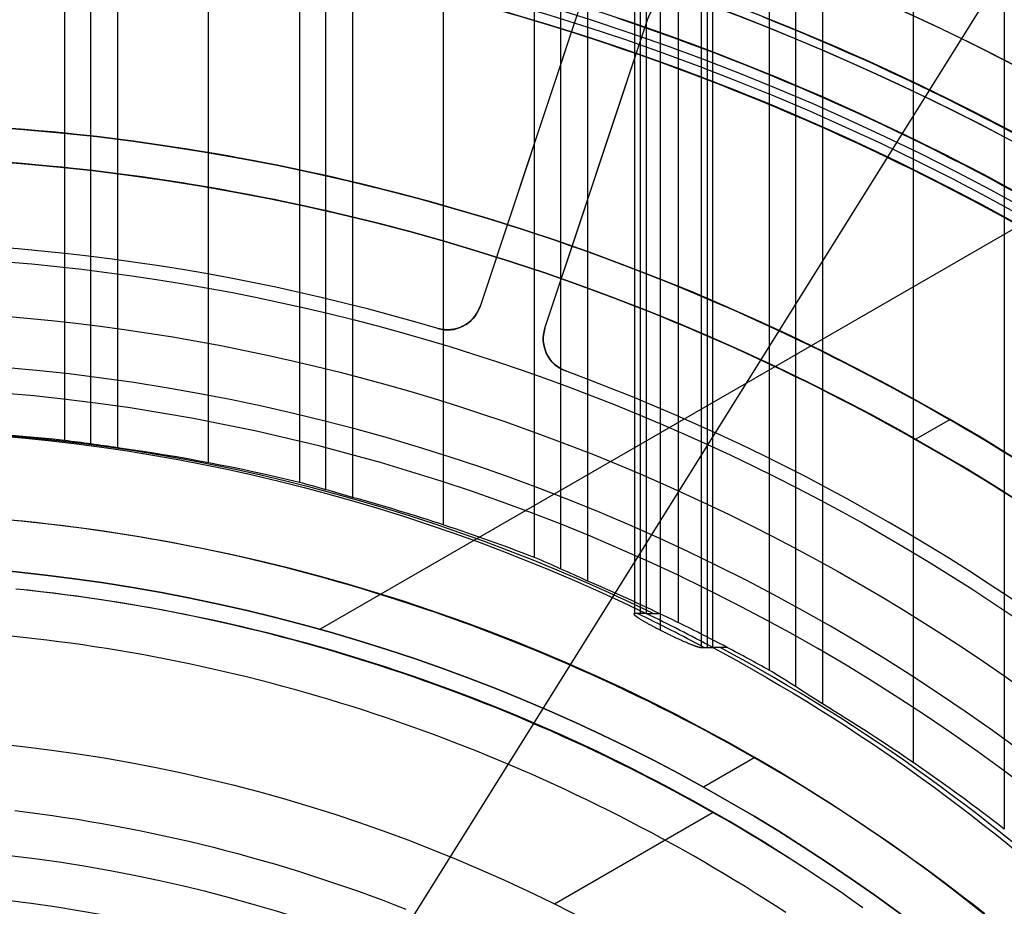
# Model space of a CAD drawing. Extents: x 19329 to 20306, y -2029 to -1182.
# Tile 44 of 66: x 19823 to 19852, y -1670 to -1644. Entities that reach past the tile are written whole.
import ezdxf

# ---------------------------------------------------------------- set-up
doc = ezdxf.new("R2010")
doc.units = 0
doc.layers.get('0').update_dxf_attribs({"linetype": 'CONTINUOUS'})
doc.layers.add('COLOR', color=7, linetype='CONTINUOUS')
doc.layers.add('LUZ', color=7, linetype='CONTINUOUS')

msp = doc.modelspace()

# ---------------------------------------------------------------- linework, layer by layer
for p, q in [((19824.384, -1181.786, 65.815), (19824.384, -1656.102, 65.815)), ((19825.161, -1656.201, 66.238), (19825.161, -1181.786, 66.238)), ((19825.937, -1181.786, 66.661), (19825.937, -1656.313, 66.661)), ((19828.597, -1656.752, 67.031), (19828.597, -1181.786, 67.031)), ((19831.256, -1181.786, 67.401), (19831.256, -1657.326, 67.401)), ((19832.033, -1657.538, 67.824), (19832.033, -1181.786, 67.824)), ((19832.81, -1181.786, 68.247), (19832.81, -1657.764, 68.247)), ((19835.469, -1658.569, 68.618), (19835.469, -1181.786, 68.618)), ((19838.128, -1181.786, 68.988), (19838.128, -1659.522, 68.988)), ((19838.905, -1659.859, 69.411), (19838.905, -1181.786, 69.411)), ((19839.682, -1181.786, 69.834), (19839.682, -1660.211, 69.834)), ((19841.061, -1181.786, 73.257), (19841.061, -1661.159, 73.257)), ((19841.229, -1661.159, 72.526), (19841.229, -1181.786, 72.526)), ((19841.398, -1181.786, 71.795), (19841.398, -1661.159, 71.795)), ((19841.81, -1181.786, 74.456), (19841.81, -1661.644, 74.456)), ((19842.341, -1661.428, 70.204), (19842.341, -1181.786, 70.204)), ((19843.009, -1181.786, 73.707), (19843.009, -1662.155, 73.707)), ((19843.178, -1181.786, 72.976), (19843.178, -1662.155, 72.976)), ((19843.347, -1662.155, 72.245), (19843.347, -1181.786, 72.245)), ((19845.001, -1662.821, 70.574), (19845.001, -1181.786, 70.574)), ((19845.777, -1663.304, 70.997), (19845.777, -1181.786, 70.997)), ((19846.554, -1181.786, 71.42), (19846.554, -1663.807, 71.42)), ((19849.213, -1665.523, 71.791), (19849.213, -1181.786, 71.791)), ((19851.873, -1181.786, 72.161), (19851.873, -1667.467, 72.161)), ((19852.305, -1649.822, 88.125), (19831.865, -1661.623, 88.125)), ((19850.285, -1655.484, 259.625), (19849.283, -1656.063, 259.625)), ((19841.398, -1661.159, 71.795), (19841.061, -1661.159, 73.257)), ((19841.398, -1661.159, 71.795), (19841.061, -1661.159, 73.257)), ((19841.398, -1661.159, 71.795), (19841.783, -1661.159, 70.126)), ((19843.009, -1662.155, 73.707), (19843.347, -1662.155, 72.245)), ((19843.772, -1662.155, 70.403), (19843.347, -1662.155, 72.245)), ((19843.772, -1662.155, 70.403), (19843.347, -1662.155, 72.245)), ((19844.576, -1665.373, 67.125), (19843.078, -1666.237, 67.125)), ((19843.354, -1666.984, 62.125), (19838.722, -1669.658, 62.125))]:
    msp.add_line(p, q)
at = {"extrusion": (-0.224951, -2.36269e-14, 0.97437)}
msp.add_lwpolyline([(1670.547, 19387.515), (1670.072, 19387.18), (1669.599, 19386.84), (1669.128, 19386.497), (1668.659, 19386.15), (1668.193, 19385.799), (1667.73, 19385.443), (1667.269, 19385.084), (1666.81, 19384.721), (1666.354, 19384.354), (1665.9, 19383.983), (1665.45, 19383.609), (1665.002, 19383.23), (1664.556, 19382.848), (1664.114, 19382.462), (1663.675, 19382.072), (1663.238, 19381.679), (1662.804, 19381.282), (1662.373, 19380.881), (1661.946, 19380.477), (1661.521, 19380.069), (1661.1, 19379.658), (1660.681, 19379.243), (1660.266, 19378.825), (1659.854, 19378.403), (1659.446, 19377.979), (1659.041, 19377.55), (1658.639, 19377.119), (1658.24, 19376.684), (1657.845, 19376.247), (1657.453, 19375.806), (1657.065, 19375.362), (1656.681, 19374.915), (1656.3, 19374.465), (1655.922, 19374.012), (1655.548, 19373.556), (1655.178, 19373.097), (1654.812, 19372.635), (1654.449, 19372.171), (1654.09, 19371.704), (1653.735, 19371.234), (1653.384, 19370.762), (1653.036, 19370.287), (1652.692, 19369.81), (1652.353, 19369.33), (1652.017, 19368.847), (1651.685, 19368.362), (1651.357, 19367.875), (1651.033, 19367.386), (1650.713, 19366.894), (1650.397, 19366.401), (1650.085, 19365.905), (1649.777, 19365.407), (1649.473, 19364.907), (1649.174, 19364.405), (1648.878, 19363.901), (1648.587, 19363.395), (1648.3, 19362.888), (1648.016, 19362.378), (1647.738, 19361.867), (1647.463, 19361.355), (1647.192, 19360.84), (1646.926, 19360.325), (1646.664, 19359.807), (1646.406, 19359.288), (1646.152, 19358.768), (1645.903, 19358.247), (1645.658, 19357.724), (1645.417, 19357.2), (1645.18, 19356.675), (1644.948, 19356.149), (1644.72, 19355.621), (1644.496, 19355.093), (1644.276, 19354.563), (1644.061, 19354.033), (1643.85, 19353.502), (1643.643, 19352.97), (1643.441, 19352.437), (1643.242, 19351.904), (1643.049, 19351.37), (1642.859, 19350.835), (1642.673, 19350.3), (1642.492, 19349.764), (1642.315, 19349.228), (1642.143, 19348.692), (1641.974, 19348.155), (1641.81, 19347.618), (1641.65, 19347.08), (1641.494, 19346.543), (1641.343, 19346.005), (1641.195, 19345.467), (1641.052, 19344.929), (1640.913, 19344.391), (1640.778, 19343.853), (1640.647, 19343.315), (1640.521, 19342.777), (1640.398, 19342.24), (1640.28, 19341.703), (1640.165, 19341.166), (1640.055, 19340.629), (1639.949, 19340.093), (1639.847, 19339.557), (1639.748, 19339.021), (1639.654, 19338.486), (1639.564, 19337.952), (1639.478, 19337.418), (1639.395, 19336.884), (1639.317, 19336.352), (1639.242, 19335.82), (1639.172, 19335.289), (1639.105, 19334.758), (1639.042, 19334.229), (1638.983, 19333.7), (1638.927, 19333.172), (1638.876, 19332.645), (1638.828, 19332.119), (1638.784, 19331.594), (1638.743, 19331.07), (1638.706, 19330.547), (1638.673, 19330.026), (1638.643, 19329.505), (1638.617, 19328.986), (1638.595, 19328.468), (1638.576, 19327.951), (1638.561, 19327.435), (1638.549, 19326.921), (1638.54, 19326.408), (1638.535, 19325.896), (1638.533, 19325.386), (1638.535, 19324.867), (1638.54, 19324.346), (1638.549, 19323.824), (1638.562, 19323.3), (1638.578, 19322.775), (1638.597, 19322.249), (1638.62, 19321.722), (1638.647, 19321.193), (1638.678, 19320.663), (1638.713, 19320.132), (1638.751, 19319.6), (1638.793, 19319.066), (1638.838, 19318.532), (1638.888, 19317.996), (1638.942, 19317.46), (1638.999, 19316.923), (1639.06, 19316.384), (1639.126, 19315.845), (1639.195, 19315.305), (1639.268, 19314.764), (1639.346, 19314.222), (1639.427, 19313.68), (1639.512, 19313.137), (1639.602, 19312.594), (1639.695, 19312.049), (1639.793, 19311.505), (1639.895, 19310.96), (1640.001, 19310.414), (1640.111, 19309.868), (1640.225, 19309.322), (1640.344, 19308.775), (1640.467, 19308.228), (1640.594, 19307.681), (1640.725, 19307.134), (1640.861, 19306.586), (1641.001, 19306.039), (1641.145, 19305.491), (1641.294, 19304.944), (1641.447, 19304.397), (1641.604, 19303.849), (1641.765, 19303.302), (1641.931, 19302.756), (1642.102, 19302.209), (1642.276, 19301.663), (1642.456, 19301.117), (1642.639, 19300.572), (1642.827, 19300.027), (1643.019, 19299.483), (1643.216, 19298.94), (1643.417, 19298.397), (1643.623, 19297.854), (1643.833, 19297.313), (1644.047, 19296.773), (1644.266, 19296.233), (1644.489, 19295.694), (1644.717, 19295.156), (1644.949, 19294.62), (1645.186, 19294.084), (1645.427, 19293.55), (1645.672, 19293.017), (1645.922, 19292.485), (1646.176, 19291.954), (1646.435, 19291.425), (1646.698, 19290.897), (1646.965, 19290.371), (1647.237, 19289.846), (1647.513, 19289.323), (1647.793, 19288.802), (1648.078, 19288.282), (1648.367, 19287.764), (1648.66, 19287.248), (1648.958, 19286.734), (1649.26, 19286.222), (1649.566, 19285.711), (1649.877, 19285.203), (1650.191, 19284.697), (1650.51, 19284.193), (1650.833, 19283.692), (1651.16, 19283.192), (1651.492, 19282.695), (1651.827, 19282.2), (1652.167, 19281.708), (1652.51, 19281.218), (1652.858, 19280.731), (1653.21, 19280.247), (1653.565, 19279.765), (1653.925, 19279.285), (1654.288, 19278.809), (1654.656, 19278.335), (1655.027, 19277.864), (1655.402, 19277.396), (1655.781, 19276.931), (1656.164, 19276.469), (1656.551, 19276.01), (1656.941, 19275.554), (1657.335, 19275.101), (1657.732, 19274.651), (1658.133, 19274.205), (1658.538, 19273.762), (1658.946, 19273.322), (1659.358, 19272.886), (1659.773, 19272.453), (1660.191, 19272.023), (1660.613, 19271.597), (1661.038, 19271.174), (1661.467, 19270.755), (1661.899, 19270.34), (1662.333, 19269.928), (1662.771, 19269.52), (1663.213, 19269.116), (1663.657, 19268.715), (1664.104, 19268.319), (1664.554, 19267.926), (1665.007, 19267.537), (1665.463, 19267.152), (1665.922, 19266.771), (1666.384, 19266.393), (1666.848, 19266.02), (1667.315, 19265.651), (1667.785, 19265.286), (1668.257, 19264.925), (1668.731, 19264.568), (1669.209, 19264.215), (1669.688, 19263.867), (1670.17, 19263.522), (1670.654, 19263.182), (1671.141, 19262.846), (1671.63, 19262.515)], dxfattribs=at)
at = {"extrusion": (-0.224951, -5.58115e-14, 0.97437)}
msp.add_lwpolyline([(1669.79, 19262.515), (1669.324, 19262.852), (1668.86, 19263.193), (1668.399, 19263.538), (1667.94, 19263.888), (1667.483, 19264.24), (1667.029, 19264.597), (1666.578, 19264.958), (1666.129, 19265.322), (1665.682, 19265.69), (1665.238, 19266.062), (1664.797, 19266.438), (1664.359, 19266.817), (1663.923, 19267.2), (1663.49, 19267.586), (1663.06, 19267.976), (1662.633, 19268.37), (1662.209, 19268.767), (1661.788, 19269.167), (1661.37, 19269.571), (1660.954, 19269.978), (1660.542, 19270.389), (1660.134, 19270.803), (1659.728, 19271.22), (1659.325, 19271.641), (1658.926, 19272.065), (1658.53, 19272.491), (1658.137, 19272.921), (1657.748, 19273.355), (1657.362, 19273.791), (1656.98, 19274.23), (1656.601, 19274.672), (1656.225, 19275.117), (1655.853, 19275.565), (1655.485, 19276.016), (1655.12, 19276.469), (1654.758, 19276.925), (1654.401, 19277.384), (1654.047, 19277.846), (1653.696, 19278.31), (1653.35, 19278.777), (1653.007, 19279.246), (1652.668, 19279.718), (1652.332, 19280.192), (1652.001, 19280.668), (1651.673, 19281.147), (1651.35, 19281.628), (1651.03, 19282.112), (1650.714, 19282.597), (1650.402, 19283.085), (1650.094, 19283.574), (1649.789, 19284.066), (1649.489, 19284.56), (1649.193, 19285.055), (1648.901, 19285.553), (1648.613, 19286.052), (1648.329, 19286.553), (1648.049, 19287.056), (1647.773, 19287.56), (1647.501, 19288.066), (1647.233, 19288.574), (1646.969, 19289.083), (1646.71, 19289.594), (1646.454, 19290.106), (1646.203, 19290.619), (1645.956, 19291.134), (1645.713, 19291.65), (1645.474, 19292.167), (1645.239, 19292.685), (1645.009, 19293.205), (1644.782, 19293.725), (1644.56, 19294.247), (1644.342, 19294.769), (1644.128, 19295.293), (1643.918, 19295.817), (1643.713, 19296.342), (1643.511, 19296.868), (1643.314, 19297.394), (1643.121, 19297.921), (1642.932, 19298.449), (1642.747, 19298.978), (1642.567, 19299.506), (1642.39, 19300.036), (1642.218, 19300.565), (1642.05, 19301.095), (1641.886, 19301.626), (1641.726, 19302.156), (1641.57, 19302.687), (1641.418, 19303.218), (1641.271, 19303.749), (1641.127, 19304.281), (1640.987, 19304.812), (1640.852, 19305.343), (1640.721, 19305.874), (1640.593, 19306.405), (1640.47, 19306.936), (1640.35, 19307.467), (1640.235, 19307.998), (1640.124, 19308.528), (1640.016, 19309.058), (1639.913, 19309.587), (1639.813, 19310.116), (1639.717, 19310.645), (1639.626, 19311.173), (1639.538, 19311.701), (1639.454, 19312.228), (1639.373, 19312.755), (1639.297, 19313.28), (1639.224, 19313.805), (1639.156, 19314.33), (1639.09, 19314.853), (1639.029, 19315.376), (1638.971, 19315.898), (1638.917, 19316.419), (1638.867, 19316.94), (1638.82, 19317.459), (1638.777, 19317.977), (1638.738, 19318.494), (1638.702, 19319.01), (1638.67, 19319.525), (1638.641, 19320.039), (1638.615, 19320.552), (1638.593, 19321.064), (1638.575, 19321.574), (1638.56, 19322.083), (1638.548, 19322.591), (1638.54, 19323.098), (1638.535, 19323.603), (1638.533, 19324.107), (1638.535, 19324.633), (1638.541, 19325.16), (1638.55, 19325.689), (1638.562, 19326.219), (1638.579, 19326.751), (1638.599, 19327.284), (1638.623, 19327.819), (1638.65, 19328.354), (1638.682, 19328.891), (1638.717, 19329.429), (1638.756, 19329.968), (1638.8, 19330.509), (1638.847, 19331.05), (1638.898, 19331.593), (1638.952, 19332.136), (1639.011, 19332.681), (1639.074, 19333.226), (1639.141, 19333.773), (1639.213, 19334.32), (1639.288, 19334.868), (1639.367, 19335.417), (1639.451, 19335.966), (1639.538, 19336.516), (1639.63, 19337.067), (1639.726, 19337.618), (1639.827, 19338.17), (1639.931, 19338.723), (1640.04, 19339.275), (1640.153, 19339.829), (1640.271, 19340.382), (1640.393, 19340.936), (1640.519, 19341.49), (1640.649, 19342.044), (1640.784, 19342.599), (1640.923, 19343.153), (1641.067, 19343.708), (1641.215, 19344.262), (1641.368, 19344.816), (1641.525, 19345.371), (1641.686, 19345.925), (1641.852, 19346.479), (1642.023, 19347.032), (1642.198, 19347.586), (1642.377, 19348.139), (1642.561, 19348.691), (1642.75, 19349.243), (1642.943, 19349.795), (1643.14, 19350.345), (1643.342, 19350.895), (1643.549, 19351.445), (1643.76, 19351.994), (1643.976, 19352.541), (1644.196, 19353.088), (1644.421, 19353.634), (1644.65, 19354.179), (1644.884, 19354.723), (1645.122, 19355.266), (1645.365, 19355.807), (1645.613, 19356.348), (1645.864, 19356.887), (1646.121, 19357.425), (1646.382, 19357.961), (1646.647, 19358.496), (1646.917, 19359.029), (1647.192, 19359.561), (1647.471, 19360.091), (1647.754, 19360.619), (1648.042, 19361.146), (1648.334, 19361.67), (1648.631, 19362.193), (1648.932, 19362.714), (1649.237, 19363.233), (1649.547, 19363.75), (1649.862, 19364.265), (1650.18, 19364.778), (1650.503, 19365.288), (1650.83, 19365.796), (1651.161, 19366.302), (1651.497, 19366.806), (1651.837, 19367.307), (1652.181, 19367.805), (1652.529, 19368.301), (1652.882, 19368.794), (1653.238, 19369.285), (1653.599, 19369.773), (1653.963, 19370.258), (1654.332, 19370.741), (1654.705, 19371.22), (1655.081, 19371.697), (1655.462, 19372.17), (1655.846, 19372.641), (1656.235, 19373.108), (1656.627, 19373.573), (1657.023, 19374.034), (1657.423, 19374.492), (1657.826, 19374.947), (1658.233, 19375.398), (1658.644, 19375.846), (1659.058, 19376.29), (1659.476, 19376.732), (1659.898, 19377.169), (1660.323, 19377.603), (1660.751, 19378.034), (1661.183, 19378.46), (1661.618, 19378.883), (1662.056, 19379.303), (1662.498, 19379.719), (1662.943, 19380.13), (1663.391, 19380.538), (1663.842, 19380.942), (1664.296, 19381.343), (1664.754, 19381.739), (1665.214, 19382.131), (1665.677, 19382.519), (1666.143, 19382.904), (1666.612, 19383.284), (1667.084, 19383.66), (1667.558, 19384.031), (1668.035, 19384.399), (1668.515, 19384.762), (1668.997, 19385.122), (1669.481, 19385.476), (1669.969, 19385.827), (1670.458, 19386.173), (1670.95, 19386.515), (1671.444, 19386.853), (1671.941, 19387.186), (1672.439, 19387.515)], dxfattribs=at)
at = {"extrusion": (-0.224951, -5.00844e-14, 0.97437)}
msp.add_lwpolyline([(1675.998, 19262.515), (1675.487, 19262.824), (1674.979, 19263.137), (1674.472, 19263.456), (1673.968, 19263.779), (1673.466, 19264.106), (1672.966, 19264.439), (1672.468, 19264.775), (1671.973, 19265.117), (1671.48, 19265.463), (1670.99, 19265.813), (1670.502, 19266.168), (1670.016, 19266.528), (1669.534, 19266.891), (1669.054, 19267.26), (1668.577, 19267.632), (1668.103, 19268.009), (1667.631, 19268.39), (1667.163, 19268.776), (1666.697, 19269.166), (1666.235, 19269.56), (1665.776, 19269.958), (1665.319, 19270.36), (1664.866, 19270.766), (1664.417, 19271.176), (1663.97, 19271.591), (1663.527, 19272.009), (1663.088, 19272.431), (1662.651, 19272.857), (1662.219, 19273.287), (1661.79, 19273.721), (1661.364, 19274.158), (1660.942, 19274.599), (1660.524, 19275.044), (1660.109, 19275.492), (1659.699, 19275.944), (1659.292, 19276.399), (1658.889, 19276.858), (1658.49, 19277.32), (1658.094, 19277.786), (1657.703, 19278.254), (1657.316, 19278.726), (1656.933, 19279.201), (1656.554, 19279.68), (1656.179, 19280.161), (1655.808, 19280.645), (1655.441, 19281.132), (1655.079, 19281.622), (1654.721, 19282.115), (1654.367, 19282.611), (1654.018, 19283.11), (1653.673, 19283.611), (1653.332, 19284.114), (1652.996, 19284.621), (1652.664, 19285.129), (1652.336, 19285.64), (1652.013, 19286.154), (1651.695, 19286.67), (1651.381, 19287.188), (1651.071, 19287.708), (1650.766, 19288.23), (1650.466, 19288.754), (1650.171, 19289.281), (1649.879, 19289.809), (1649.593, 19290.339), (1649.311, 19290.871), (1649.034, 19291.404), (1648.762, 19291.94), (1648.494, 19292.477), (1648.231, 19293.015), (1647.972, 19293.555), (1647.718, 19294.096), (1647.469, 19294.639), (1647.225, 19295.183), (1646.986, 19295.728), (1646.751, 19296.275), (1646.521, 19296.822), (1646.295, 19297.371), (1646.075, 19297.92), (1645.859, 19298.471), (1645.648, 19299.022), (1645.441, 19299.574), (1645.239, 19300.127), (1645.042, 19300.68), (1644.85, 19301.235), (1644.662, 19301.789), (1644.48, 19302.344), (1644.301, 19302.9), (1644.128, 19303.456), (1643.959, 19304.012), (1643.795, 19304.569), (1643.635, 19305.126), (1643.48, 19305.683), (1643.33, 19306.24), (1643.185, 19306.797), (1643.044, 19307.354), (1642.907, 19307.911), (1642.775, 19308.468), (1642.648, 19309.024), (1642.525, 19309.58), (1642.407, 19310.137), (1642.293, 19310.692), (1642.184, 19311.248), (1642.079, 19311.802), (1641.979, 19312.357), (1641.883, 19312.911), (1641.791, 19313.464), (1641.704, 19314.016), (1641.621, 19314.568), (1641.542, 19315.119), (1641.468, 19315.669), (1641.398, 19316.219), (1641.332, 19316.767), (1641.271, 19317.315), (1641.213, 19317.861), (1641.16, 19318.407), (1641.111, 19318.951), (1641.066, 19319.495), (1641.025, 19320.037), (1640.988, 19320.578), (1640.955, 19321.118), (1640.927, 19321.656), (1640.902, 19322.193), (1640.881, 19322.729), (1640.864, 19323.263), (1640.85, 19323.796), (1640.841, 19324.328), (1640.835, 19324.857), (1640.833, 19325.386), (1640.835, 19325.904), (1640.841, 19326.424), (1640.85, 19326.946), (1640.862, 19327.469), (1640.879, 19327.993), (1640.899, 19328.519), (1640.923, 19329.046), (1640.951, 19329.574), (1640.982, 19330.103), (1641.018, 19330.634), (1641.057, 19331.166), (1641.101, 19331.699), (1641.148, 19332.233), (1641.199, 19332.768), (1641.254, 19333.304), (1641.313, 19333.842), (1641.377, 19334.38), (1641.444, 19334.919), (1641.516, 19335.458), (1641.591, 19335.999), (1641.671, 19336.54), (1641.755, 19337.082), (1641.843, 19337.625), (1641.935, 19338.168), (1642.032, 19338.712), (1642.133, 19339.256), (1642.238, 19339.801), (1642.347, 19340.346), (1642.461, 19340.892), (1642.579, 19341.437), (1642.701, 19341.984), (1642.828, 19342.53), (1642.959, 19343.076), (1643.095, 19343.623), (1643.235, 19344.17), (1643.379, 19344.716), (1643.528, 19345.263), (1643.682, 19345.81), (1643.84, 19346.356), (1644.002, 19346.902), (1644.169, 19347.448), (1644.34, 19347.994), (1644.516, 19348.539), (1644.696, 19349.084), (1644.881, 19349.628), (1645.071, 19350.172), (1645.265, 19350.715), (1645.463, 19351.257), (1645.666, 19351.799), (1645.874, 19352.34), (1646.086, 19352.88), (1646.303, 19353.42), (1646.524, 19353.958), (1646.75, 19354.495), (1646.981, 19355.032), (1647.216, 19355.567), (1647.455, 19356.101), (1647.699, 19356.633), (1647.948, 19357.165), (1648.201, 19357.695), (1648.459, 19358.223), (1648.721, 19358.751), (1648.987, 19359.276), (1649.259, 19359.8), (1649.534, 19360.323), (1649.814, 19360.843), (1650.099, 19361.362), (1650.388, 19361.879), (1650.681, 19362.394), (1650.979, 19362.907), (1651.282, 19363.418), (1651.588, 19363.928), (1651.899, 19364.434), (1652.215, 19364.939), (1652.534, 19365.442), (1652.858, 19365.942), (1653.187, 19366.44), (1653.519, 19366.935), (1653.856, 19367.428), (1654.197, 19367.919), (1654.542, 19368.406), (1654.891, 19368.892), (1655.245, 19369.374), (1655.602, 19369.854), (1655.964, 19370.331), (1656.329, 19370.805), (1656.699, 19371.276), (1657.072, 19371.744), (1657.45, 19372.21), (1657.831, 19372.672), (1658.216, 19373.131), (1658.605, 19373.586), (1658.998, 19374.039), (1659.395, 19374.488), (1659.795, 19374.934), (1660.199, 19375.377), (1660.607, 19375.816), (1661.018, 19376.252), (1661.432, 19376.684), (1661.851, 19377.113), (1662.272, 19377.538), (1662.697, 19377.96), (1663.126, 19378.377), (1663.558, 19378.791), (1663.993, 19379.202), (1664.431, 19379.608), (1664.872, 19380.011), (1665.317, 19380.409), (1665.764, 19380.804), (1666.215, 19381.195), (1666.669, 19381.582), (1667.125, 19381.965), (1667.585, 19382.343), (1668.047, 19382.718), (1668.512, 19383.088), (1668.98, 19383.455), (1669.451, 19383.817), (1669.924, 19384.175), (1670.4, 19384.528), (1670.878, 19384.878), (1671.358, 19385.223), (1671.841, 19385.563), (1672.327, 19385.9), (1672.815, 19386.231), (1673.305, 19386.559), (1673.797, 19386.882), (1674.291, 19387.201), (1674.787, 19387.515)], dxfattribs=at)
at = {"extrusion": (-0.224951, 2.74993e-14, 0.97437)}
msp.add_lwpolyline([(1676.305, 19387.161), (1675.791, 19386.853), (1675.278, 19386.541), (1674.768, 19386.224), (1674.26, 19385.902), (1673.755, 19385.576), (1673.251, 19385.245), (1672.75, 19384.909), (1672.251, 19384.568), (1671.754, 19384.223), (1671.26, 19383.874), (1670.769, 19383.52), (1670.28, 19383.161), (1669.793, 19382.798), (1669.31, 19382.43), (1668.829, 19382.058), (1668.351, 19381.682), (1667.876, 19381.301), (1667.404, 19380.916), (1666.935, 19380.527), (1666.468, 19380.133), (1666.005, 19379.735), (1665.545, 19379.333), (1665.089, 19378.927), (1664.635, 19378.517), (1664.185, 19378.102), (1663.738, 19377.684), (1663.295, 19377.262), (1662.855, 19376.835), (1662.419, 19376.405), (1661.986, 19375.971), (1661.557, 19375.534), (1661.131, 19375.092), (1660.709, 19374.647), (1660.291, 19374.198), (1659.877, 19373.746), (1659.467, 19373.29), (1659.06, 19372.831), (1658.657, 19372.368), (1658.259, 19371.902), (1657.864, 19371.432), (1657.473, 19370.959), (1657.087, 19370.483), (1656.704, 19370.004), (1656.326, 19369.522), (1655.952, 19369.036), (1655.582, 19368.548), (1655.216, 19368.056), (1654.855, 19367.562), (1654.498, 19367.065), (1654.145, 19366.565), (1653.797, 19366.063), (1653.453, 19365.558), (1653.113, 19365.05), (1652.778, 19364.54), (1652.448, 19364.027), (1652.122, 19363.512), (1651.8, 19362.995), (1651.483, 19362.475), (1651.171, 19361.953), (1650.863, 19361.429), (1650.56, 19360.903), (1650.261, 19360.375), (1649.968, 19359.845), (1649.678, 19359.313), (1649.394, 19358.779), (1649.114, 19358.243), (1648.839, 19357.706), (1648.569, 19357.167), (1648.303, 19356.627), (1648.042, 19356.084), (1647.786, 19355.541), (1647.534, 19354.996), (1647.288, 19354.45), (1647.046, 19353.902), (1646.809, 19353.354), (1646.576, 19352.804), (1646.349, 19352.253), (1646.126, 19351.701), (1645.908, 19351.148), (1645.695, 19350.595), (1645.486, 19350.04), (1645.282, 19349.485), (1645.083, 19348.929), (1644.889, 19348.372), (1644.7, 19347.815), (1644.515, 19347.257), (1644.335, 19346.699), (1644.16, 19346.141), (1643.989, 19345.582), (1643.824, 19345.023), (1643.663, 19344.463), (1643.506, 19343.904), (1643.354, 19343.344), (1643.207, 19342.785), (1643.065, 19342.225), (1642.927, 19341.665), (1642.794, 19341.106), (1642.666, 19340.547), (1642.542, 19339.988), (1642.422, 19339.429), (1642.307, 19338.871), (1642.197, 19338.313), (1642.091, 19337.755), (1641.99, 19337.198), (1641.893, 19336.642), (1641.8, 19336.086), (1641.712, 19335.531), (1641.628, 19334.976), (1641.549, 19334.423), (1641.474, 19333.87), (1641.403, 19333.318), (1641.337, 19332.767), (1641.275, 19332.216), (1641.217, 19331.667), (1641.163, 19331.119), (1641.114, 19330.572), (1641.068, 19330.026), (1641.027, 19329.481), (1640.99, 19328.938), (1640.957, 19328.395), (1640.927, 19327.854), (1640.902, 19327.315), (1640.881, 19326.776), (1640.864, 19326.24), (1640.85, 19325.704), (1640.841, 19325.17), (1640.835, 19324.638), (1640.833, 19324.107), (1640.835, 19323.595), (1640.84, 19323.082), (1640.849, 19322.568), (1640.862, 19322.052), (1640.878, 19321.534), (1640.897, 19321.016), (1640.921, 19320.496), (1640.948, 19319.975), (1640.978, 19319.453), (1641.013, 19318.929), (1641.051, 19318.404), (1641.093, 19317.879), (1641.139, 19317.352), (1641.189, 19316.824), (1641.243, 19316.295), (1641.301, 19315.765), (1641.362, 19315.235), (1641.428, 19314.703), (1641.497, 19314.171), (1641.571, 19313.638), (1641.648, 19313.104), (1641.73, 19312.569), (1641.816, 19312.034), (1641.905, 19311.498), (1641.999, 19310.962), (1642.097, 19310.425), (1642.2, 19309.887), (1642.306, 19309.349), (1642.417, 19308.811), (1642.531, 19308.273), (1642.65, 19307.734), (1642.774, 19307.195), (1642.901, 19306.656), (1643.033, 19306.116), (1643.169, 19305.577), (1643.31, 19305.038), (1643.455, 19304.498), (1643.604, 19303.959), (1643.757, 19303.42), (1643.915, 19302.881), (1644.077, 19302.342), (1644.244, 19301.803), (1644.415, 19301.265), (1644.59, 19300.727), (1644.77, 19300.19), (1644.954, 19299.653), (1645.143, 19299.117), (1645.336, 19298.581), (1645.534, 19298.046), (1645.736, 19297.512), (1645.942, 19296.978), (1646.153, 19296.445), (1646.368, 19295.914), (1646.588, 19295.383), (1646.812, 19294.853), (1647.04, 19294.324), (1647.273, 19293.796), (1647.511, 19293.27), (1647.752, 19292.744), (1647.999, 19292.22), (1648.249, 19291.697), (1648.504, 19291.176), (1648.764, 19290.656), (1649.028, 19290.138), (1649.296, 19289.621), (1649.569, 19289.106), (1649.845, 19288.592), (1650.127, 19288.081), (1650.412, 19287.571), (1650.702, 19287.062), (1650.996, 19286.556), (1651.295, 19286.052), (1651.598, 19285.55), (1651.905, 19285.05), (1652.216, 19284.552), (1652.531, 19284.056), (1652.851, 19283.562), (1653.175, 19283.071), (1653.503, 19282.582), (1653.835, 19282.095), (1654.171, 19281.611), (1654.511, 19281.13), (1654.855, 19280.651), (1655.204, 19280.174), (1655.556, 19279.701), (1655.912, 19279.23), (1656.272, 19278.761), (1656.636, 19278.296), (1657.004, 19277.833), (1657.376, 19277.374), (1657.751, 19276.917), (1658.131, 19276.464), (1658.514, 19276.013), (1658.9, 19275.566), (1659.291, 19275.122), (1659.685, 19274.681), (1660.082, 19274.243), (1660.483, 19273.809), (1660.888, 19273.378), (1661.296, 19272.95), (1661.707, 19272.526), (1662.122, 19272.105), (1662.54, 19271.688), (1662.962, 19271.274), (1663.387, 19270.864), (1663.815, 19270.458), (1664.246, 19270.055), (1664.68, 19269.657), (1665.117, 19269.261), (1665.558, 19268.87), (1666.001, 19268.483), (1666.447, 19268.099), (1666.896, 19267.719), (1667.348, 19267.344), (1667.803, 19266.972), (1668.26, 19266.604), (1668.721, 19266.24), (1669.183, 19265.881), (1669.649, 19265.525), (1670.117, 19265.174), (1670.587, 19264.827), (1671.06, 19264.484), (1671.535, 19264.145), (1672.013, 19263.81), (1672.492, 19263.48), (1672.974, 19263.154), (1673.458, 19262.832), (1673.945, 19262.515)], dxfattribs=at)
for points in [[(19852.24, -1648.869), (19851.853, -1648.658), (19851.465, -1648.451), (19851.075, -1648.245), (19850.685, -1648.042), (19850.293, -1647.841), (19849.9, -1647.643), (19849.506, -1647.446), (19849.111, -1647.253), (19848.715, -1647.061), (19848.317, -1646.873), (19847.918, -1646.686), (19847.518, -1646.502), (19847.117, -1646.32), (19846.715, -1646.141), (19846.312, -1645.964), (19845.908, -1645.79), (19845.503, -1645.618), (19845.097, -1645.449), (19844.69, -1645.282), (19844.281, -1645.118), (19843.872, -1644.956), (19843.462, -1644.796), (19843.051, -1644.639), (19842.639, -1644.485), (19842.226, -1644.333), (19841.812, -1644.184), (19841.397, -1644.037), (19840.981, -1643.893), (19840.565, -1643.751)], [(19852.169, -1647.127), (19851.771, -1646.917), (19851.373, -1646.709), (19850.973, -1646.504), (19850.572, -1646.302), (19850.169, -1646.101), (19849.766, -1645.904), (19849.361, -1645.708), (19848.955, -1645.516), (19848.548, -1645.325), (19848.14, -1645.137), (19847.731, -1644.952), (19847.32, -1644.769), (19846.909, -1644.588), (19846.496, -1644.41), (19846.083, -1644.235), (19845.668, -1644.062), (19845.252, -1643.892), (19844.835, -1643.724)], [(19852.102, -1656.589), (19851.762, -1656.38), (19851.421, -1656.173), (19851.079, -1655.968), (19850.736, -1655.765), (19850.392, -1655.564), (19850.046, -1655.365), (19849.699, -1655.168), (19849.351, -1654.973), (19849.001, -1654.781), (19848.651, -1654.59), (19848.299, -1654.402), (19847.947, -1654.216), (19847.593, -1654.032), (19847.238, -1653.85), (19846.882, -1653.67), (19846.525, -1653.492), (19846.167, -1653.317), (19845.808, -1653.143), (19845.448, -1652.972), (19845.086, -1652.803), (19844.724, -1652.637), (19844.361, -1652.472), (19843.997, -1652.31), (19843.631, -1652.149), (19843.265, -1651.992), (19842.898, -1651.836), (19842.53, -1651.682), (19842.161, -1651.531), (19841.791, -1651.382), (19841.421, -1651.236), (19841.049, -1651.091), (19840.676, -1650.949), (19840.303, -1650.809), (19839.929, -1650.672), (19839.554, -1650.536), (19839.178, -1650.403), (19838.801, -1650.273), (19838.424, -1650.144), (19838.046, -1650.018), (19837.667, -1649.895), (19837.287, -1649.773), (19836.906, -1649.654), (19836.525, -1649.538), (19836.143, -1649.424), (19835.761, -1649.312), (19835.377, -1649.202), (19834.993, -1649.095), (19834.609, -1648.991), (19834.223, -1648.888), (19833.837, -1648.789), (19833.451, -1648.691), (19833.063, -1648.596), (19832.676, -1648.503), (19832.287, -1648.413), (19831.898, -1648.325), (19831.509, -1648.24), (19831.119, -1648.157), (19830.728, -1648.077), (19830.337, -1647.998), (19829.946, -1647.923), (19829.554, -1647.849), (19829.162, -1647.779), (19828.769, -1647.71), (19828.376, -1647.644), (19827.982, -1647.58), (19827.588, -1647.519), (19827.193, -1647.46), (19826.799, -1647.404), (19826.403, -1647.35), (19826.008, -1647.299), (19825.612, -1647.249), (19825.216, -1647.203), (19824.82, -1647.158), (19824.423, -1647.117), (19824.026, -1647.077), (19823.629, -1647.04), (19823.232, -1647.006), (19822.834, -1646.974)], [(19851.907, -1657.646), (19851.574, -1657.438), (19851.24, -1657.232), (19850.904, -1657.028), (19850.567, -1656.826), (19850.229, -1656.626), (19849.89, -1656.429), (19849.549, -1656.233), (19849.208, -1656.039), (19848.865, -1655.847), (19848.521, -1655.658), (19848.176, -1655.47), (19847.83, -1655.285), (19847.483, -1655.101), (19847.134, -1654.92), (19846.785, -1654.741), (19846.434, -1654.564), (19846.083, -1654.389), (19845.73, -1654.216), (19845.377, -1654.045), (19845.022, -1653.877), (19844.666, -1653.711), (19844.31, -1653.546), (19843.952, -1653.384), (19843.593, -1653.224), (19843.234, -1653.067), (19842.873, -1652.911), (19842.512, -1652.758), (19842.149, -1652.607), (19841.786, -1652.458), (19841.422, -1652.311), (19841.057, -1652.167), (19840.691, -1652.025), (19840.324, -1651.885), (19839.957, -1651.747), (19839.588, -1651.612), (19839.219, -1651.478), (19838.849, -1651.348), (19838.478, -1651.219), (19838.106, -1651.093), (19837.734, -1650.969), (19837.361, -1650.847), (19836.987, -1650.727), (19836.612, -1650.61), (19836.237, -1650.495), (19835.861, -1650.383), (19835.484, -1650.273), (19835.107, -1650.165), (19834.728, -1650.06), (19834.35, -1649.957), (19833.97, -1649.856), (19833.59, -1649.758), (19833.21, -1649.662), (19832.828, -1649.568), (19832.447, -1649.477), (19832.064, -1649.388), (19831.681, -1649.302), (19831.298, -1649.218), (19830.914, -1649.136), (19830.529, -1649.057), (19830.144, -1648.98), (19829.759, -1648.905), (19829.373, -1648.833), (19828.987, -1648.763), (19828.6, -1648.696), (19828.213, -1648.631), (19827.825, -1648.568), (19827.437, -1648.508), (19827.049, -1648.45), (19826.66, -1648.394), (19826.271, -1648.341), (19825.881, -1648.29), (19825.492, -1648.242), (19825.102, -1648.196), (19824.711, -1648.153), (19824.321, -1648.111), (19823.93, -1648.073), (19823.539, -1648.036), (19823.148, -1648.002), (19822.756, -1647.971)], [(19851.301, -1669.945), (19851.006, -1669.713), (19850.71, -1669.482), (19850.411, -1669.254), (19850.111, -1669.028), (19849.81, -1668.804), (19849.507, -1668.582), (19849.202, -1668.362), (19848.896, -1668.145), (19848.589, -1667.929), (19848.28, -1667.716), (19847.969, -1667.504), (19847.657, -1667.295), (19847.344, -1667.088), (19847.029, -1666.883), (19846.712, -1666.681), (19846.395, -1666.48), (19846.076, -1666.282), (19845.755, -1666.085), (19845.433, -1665.891), (19845.11, -1665.7), (19844.786, -1665.51), (19844.46, -1665.323), (19844.133, -1665.138), (19843.805, -1664.955), (19843.475, -1664.774), (19843.145, -1664.596), (19842.813, -1664.42), (19842.48, -1664.246), (19842.145, -1664.074), (19841.81, -1663.905), (19841.473, -1663.738), (19841.135, -1663.574), (19840.796, -1663.411), (19840.456, -1663.251), (19840.115, -1663.094), (19839.773, -1662.938), (19839.43, -1662.785), (19839.086, -1662.635), (19838.74, -1662.486), (19838.394, -1662.34), (19838.047, -1662.197), (19837.699, -1662.056), (19837.35, -1661.917), (19836.999, -1661.781), (19836.648, -1661.647), (19836.297, -1661.515), (19835.944, -1661.386), (19835.59, -1661.26), (19835.236, -1661.135), (19834.88, -1661.014), (19834.524, -1660.894), (19834.167, -1660.778), (19833.809, -1660.663), (19833.451, -1660.552), (19833.091, -1660.442), (19832.731, -1660.335), (19832.37, -1660.231), (19832.009, -1660.129), (19831.647, -1660.03), (19831.284, -1659.933), (19830.92, -1659.839), (19830.556, -1659.747), (19830.191, -1659.658), (19829.826, -1659.572), (19829.46, -1659.488), (19829.094, -1659.407), (19828.726, -1659.328), (19828.359, -1659.252), (19827.991, -1659.178), (19827.622, -1659.107), (19827.253, -1659.039), (19826.883, -1658.973), (19826.513, -1658.91), (19826.142, -1658.85), (19825.771, -1658.792), (19825.4, -1658.737), (19825.028, -1658.685), (19824.656, -1658.635), (19824.283, -1658.588), (19823.91, -1658.544), (19823.537, -1658.502), (19823.164, -1658.463), (19822.79, -1658.427)], [(19846.847, -1669.149), (19846.547, -1668.948), (19846.245, -1668.749), (19845.942, -1668.551), (19845.637, -1668.356), (19845.332, -1668.163), (19845.024, -1667.972), (19844.716, -1667.783), (19844.406, -1667.597), (19844.095, -1667.412), (19843.783, -1667.229), (19843.469, -1667.049), (19843.154, -1666.871), (19842.838, -1666.695), (19842.521, -1666.521), (19842.202, -1666.349), (19841.883, -1666.18), (19841.562, -1666.012), (19841.24, -1665.847), (19840.917, -1665.684), (19840.593, -1665.523), (19840.268, -1665.365), (19839.941, -1665.208), (19839.614, -1665.054), (19839.285, -1664.903), (19838.956, -1664.753), (19838.626, -1664.606), (19838.294, -1664.461), (19837.962, -1664.318), (19837.628, -1664.177), (19837.294, -1664.039), (19836.959, -1663.903), (19836.623, -1663.77), (19836.285, -1663.639), (19835.948, -1663.51), (19835.609, -1663.383), (19835.269, -1663.259), (19834.928, -1663.137), (19834.587, -1663.017), (19834.245, -1662.9), (19833.902, -1662.785), (19833.558, -1662.673), (19833.214, -1662.563), (19832.868, -1662.455), (19832.523, -1662.35), (19832.176, -1662.247), (19831.828, -1662.146), (19831.48, -1662.048), (19831.132, -1661.953), (19830.782, -1661.86), (19830.432, -1661.769), (19830.082, -1661.681), (19829.73, -1661.595), (19829.379, -1661.512), (19829.026, -1661.431), (19828.673, -1661.353), (19828.32, -1661.277), (19827.966, -1661.204), (19827.611, -1661.133), (19827.256, -1661.064), (19826.901, -1660.999), (19826.545, -1660.936), (19826.189, -1660.875), (19825.832, -1660.817), (19825.475, -1660.761), (19825.117, -1660.708), (19824.759, -1660.658), (19824.401, -1660.61), (19824.042, -1660.565), (19823.683, -1660.522), (19823.323, -1660.482), (19822.964, -1660.444)], [(19845.481, -1669.905), (19845.185, -1669.713), (19844.889, -1669.523), (19844.591, -1669.335), (19844.292, -1669.149), (19843.992, -1668.965), (19843.691, -1668.784), (19843.388, -1668.604), (19843.084, -1668.426), (19842.779, -1668.251), (19842.472, -1668.077), (19842.165, -1667.906), (19841.856, -1667.737), (19841.546, -1667.57), (19841.235, -1667.405), (19840.923, -1667.242), (19840.61, -1667.081), (19840.295, -1666.922), (19839.98, -1666.766), (19839.663, -1666.612), (19839.346, -1666.46), (19839.027, -1666.31), (19838.708, -1666.162), (19838.387, -1666.016), (19838.066, -1665.873), (19837.743, -1665.732), (19837.42, -1665.593), (19837.095, -1665.456), (19836.77, -1665.322), (19836.444, -1665.19), (19836.116, -1665.06), (19835.788, -1664.932), (19835.46, -1664.806), (19835.13, -1664.683), (19834.799, -1664.562), (19834.468, -1664.444), (19834.136, -1664.327), (19833.803, -1664.213), (19833.469, -1664.102), (19833.134, -1663.992), (19832.799, -1663.885), (19832.463, -1663.78), (19832.127, -1663.678), (19831.789, -1663.578), (19831.451, -1663.48), (19831.112, -1663.385), (19830.773, -1663.292), (19830.433, -1663.201), (19830.093, -1663.113), (19829.751, -1663.027), (19829.41, -1662.943), (19829.067, -1662.862), (19828.724, -1662.784), (19828.381, -1662.707), (19828.037, -1662.634), (19827.692, -1662.562), (19827.347, -1662.493), (19827.002, -1662.427), (19826.656, -1662.363), (19826.31, -1662.302), (19825.963, -1662.243), (19825.616, -1662.186), (19825.268, -1662.132), (19824.92, -1662.08), (19824.572, -1662.031), (19824.223, -1661.985), (19823.874, -1661.941), (19823.524, -1661.899), (19823.175, -1661.86), (19822.825, -1661.824)], [(19822.938, -1666.924), (19823.305, -1666.969), (19823.67, -1667.017), (19824.036, -1667.068), (19824.401, -1667.122), (19824.766, -1667.179), (19825.13, -1667.239), (19825.494, -1667.302), (19825.857, -1667.368), (19826.22, -1667.436), (19826.582, -1667.508), (19826.944, -1667.582), (19827.305, -1667.66), (19827.666, -1667.74), (19828.025, -1667.823), (19828.385, -1667.909), (19828.743, -1667.998), (19829.101, -1668.09), (19829.458, -1668.184), (19829.814, -1668.282), (19830.17, -1668.382), (19830.525, -1668.485), (19830.879, -1668.591), (19831.232, -1668.7), (19831.584, -1668.812), (19831.935, -1668.926), (19832.286, -1669.043), (19832.636, -1669.163), (19832.984, -1669.286), (19833.332, -1669.411), (19833.678, -1669.539), (19834.024, -1669.67), (19834.369, -1669.804)], [(19847.74, -1669.766), (19847.444, -1669.559), (19847.146, -1669.353), (19846.847, -1669.149)]]:
    msp.add_lwpolyline(points)
msp.add_polyline3d([(19841.061, -1661.159, 73.257), (19841.055, -1661.159, 73.281), (19841.051, -1661.159, 73.304), (19841.047, -1661.16, 73.329), (19841.043, -1661.161, 73.353), (19841.041, -1661.162, 73.378), (19841.038, -1661.164, 73.402), (19841.037, -1661.166, 73.427), (19841.036, -1661.168, 73.452), (19841.035, -1661.17, 73.477), (19841.035, -1661.173, 73.502), (19841.036, -1661.176, 73.527), (19841.038, -1661.18, 73.552), (19841.04, -1661.183, 73.577), (19841.042, -1661.187, 73.602), (19841.046, -1661.191, 73.627), (19841.05, -1661.196, 73.652), (19841.054, -1661.2, 73.677), (19841.059, -1661.206, 73.701), (19841.065, -1661.211, 73.725), (19841.072, -1661.216, 73.749), (19841.078, -1661.222, 73.773), (19841.086, -1661.228, 73.796), (19841.094, -1661.234, 73.82), (19841.103, -1661.241, 73.843), (19841.112, -1661.247, 73.865), (19841.121, -1661.254, 73.887), (19841.131, -1661.261, 73.909), (19841.141, -1661.268, 73.931), (19841.152, -1661.276, 73.952), (19841.163, -1661.283, 73.972), (19841.175, -1661.291, 73.992), (19841.187, -1661.298, 74.012), (19841.2, -1661.307, 74.032), (19841.214, -1661.315, 74.053), (19841.228, -1661.324, 74.073), (19841.243, -1661.333, 74.092), (19841.258, -1661.343, 74.112), (19841.274, -1661.352, 74.131), (19841.291, -1661.362, 74.149), (19841.308, -1661.372, 74.168), (19841.325, -1661.382, 74.186), (19841.343, -1661.393, 74.203), (19841.361, -1661.403, 74.221), (19841.38, -1661.414, 74.237), (19841.399, -1661.425, 74.253), (19841.418, -1661.436, 74.269), (19841.438, -1661.447, 74.284), (19841.459, -1661.458, 74.299), (19841.479, -1661.469, 74.313), (19841.5, -1661.481, 74.327), (19841.521, -1661.492, 74.34), (19841.543, -1661.504, 74.352), (19841.564, -1661.515, 74.364), (19841.586, -1661.527, 74.375), (19841.608, -1661.539, 74.386), (19841.63, -1661.551, 74.396), (19841.653, -1661.563, 74.406), (19841.675, -1661.574, 74.415), (19841.697, -1661.586, 74.423), (19841.72, -1661.598, 74.431), (19841.743, -1661.609, 74.438), (19841.765, -1661.621, 74.445), (19841.788, -1661.633, 74.451), (19841.81, -1661.644, 74.456), (19841.833, -1661.656, 74.461), (19841.856, -1661.667, 74.466), (19841.879, -1661.679, 74.47), (19841.902, -1661.691, 74.473), (19841.926, -1661.703, 74.476), (19841.95, -1661.715, 74.478), (19841.974, -1661.727, 74.48), (19841.999, -1661.739, 74.481), (19842.023, -1661.751, 74.482), (19842.048, -1661.763, 74.482), (19842.072, -1661.775, 74.481), (19842.097, -1661.787, 74.48), (19842.122, -1661.799, 74.478), (19842.146, -1661.811, 74.476), (19842.171, -1661.823, 74.473), (19842.196, -1661.834, 74.469), (19842.22, -1661.846, 74.465), (19842.245, -1661.858, 74.46), (19842.269, -1661.869, 74.454), (19842.293, -1661.88, 74.448), (19842.317, -1661.892, 74.441), (19842.341, -1661.903, 74.434), (19842.365, -1661.913, 74.426), (19842.388, -1661.924, 74.417), (19842.412, -1661.935, 74.408), (19842.434, -1661.945, 74.398), (19842.457, -1661.955, 74.388), (19842.479, -1661.965, 74.378), (19842.501, -1661.975, 74.366), (19842.523, -1661.984, 74.355), (19842.544, -1661.993, 74.343), (19842.565, -1662.002, 74.33), (19842.584, -1662.011, 74.318), (19842.603, -1662.019, 74.305), (19842.622, -1662.027, 74.291), (19842.641, -1662.035, 74.277), (19842.66, -1662.042, 74.262), (19842.678, -1662.05, 74.247), (19842.697, -1662.057, 74.231), (19842.715, -1662.065, 74.215), (19842.732, -1662.071, 74.198), (19842.75, -1662.078, 74.181), (19842.767, -1662.085, 74.163), (19842.783, -1662.091, 74.145), (19842.8, -1662.097, 74.126), (19842.815, -1662.103, 74.107), (19842.831, -1662.108, 74.087), (19842.846, -1662.114, 74.067), (19842.86, -1662.119, 74.047), (19842.874, -1662.123, 74.026), (19842.887, -1662.127, 74.005), (19842.9, -1662.131, 73.983), (19842.912, -1662.135, 73.961), (19842.924, -1662.138, 73.939), (19842.935, -1662.142, 73.916), (19842.946, -1662.144, 73.894), (19842.956, -1662.147, 73.871), (19842.965, -1662.149, 73.848), (19842.974, -1662.151, 73.824), (19842.983, -1662.152, 73.801), (19842.99, -1662.153, 73.777), (19842.997, -1662.154, 73.754), (19843.004, -1662.154, 73.73), (19843.009, -1662.155, 73.707)])
at = {"extrusion": (0, 0, -1)}
for centre, radius in [((-19817.785, -1711.776, -89.375), 70.942), ((-19817.785, -1711.776, -46.5), 70.942), ((-19817.785, -1711.776, -259.625), 65), ((-19817.785, -1711.776, -259.625), 64), ((-19817.785, -1711.776, -88.125), 52.091), ((-19817.785, -1711.776, -62.125), 47.035), ((-19817.785, -1711.776, -199.625), 40)]:
    msp.add_arc(centre, radius, 330, 150, dxfattribs=at)
for centre, radius, start, end in [((19817.785, -1711.776, 89.375), 73.242, 30, 210), ((19817.785, -1711.776, 46.5), 71.742, 52.5, 187.5), ((19817.785, -1711.776, 88.63), 71.445, 30, 210), ((19817.785, -1711.776, 89.056), 71.211, 30, 210), ((19817.785, -1711.776, 88.125), 70.939, 75, 165), ((19817.785, -1711.776, 68.687), 73.242, 30, 71.5923), ((19817.385, -1712.589, 88.125), 71.828, 52.64102, 74.85898), ((19817.785, -1711.776, 88.125), 70.939, 52.5, 75), ((19817.785, -1711.776, 67.937), 70.942, 30, 73.7266), ((19817.785, -1711.776, 245.683), 65, 30, 210), ((19817.785, -1711.776, 245.683), 64, 30, 210), ((19817.785, -1711.776, 211.391), 58.013, 30, 210), ((19817.785, -1711.776, 212.055), 57.262, 30, 210), ((19817.785, -1711.776, 67.125), 53.582, 30, 210), ((19817.785, -1711.776, 65.621), 53.582, 30, 210), ((19817.785, -1711.776, 67.125), 52.091, 30, 210), ((19817.785, -1711.776, 77.625), 52.091, 30, 210), ((19817.785, -1711.776, 62.125), 51.591, 55.7143, 83.8753), ((19817.785, -1711.776, 105.125), 43.818, 30, 210), ((19817.785, -1711.776, 52.54), 42.506, 30, 210)]:
    msp.add_arc(centre, radius, start, end)
at = {"extrusion": (0.224951, -1.42924e-08, -0.97437)}
msp.add_arc((-1711.775, 19325.059, 4393.388), 56, 334.5736, 25.3274, dxfattribs=at)
at = {"extrusion": (-0.224951, -6.9721e-08, 0.97437)}
msp.add_arc((1711.782, 19325.057, -4394.304), 56, 154.6726, 205.4264, dxfattribs=at)
at = {"extrusion": (-0.137922, -1.18279e-07, 0.990443)}
msp.add_arc((1712.231, 19637.944, -2669.026), 56.439, 173.8392, 179.3028, dxfattribs=at)
at = {"extrusion": (-0.47827, -9.5033e-08, 0.878213)}
msp.add_arc((1716.031, 17435.253, -9423.604), 60.25, 172.34674, 174.04065, dxfattribs=at)
at = {"extrusion": (-0.137922, 1.83849e-08, 0.990443)}
msp.add_arc((1712.191, 19637.893, -2668.402), 56.418, 166.5374, 172.0895, dxfattribs=at)
at = {"extrusion": (-0.47827, -1.92339e-07, 0.878213)}
msp.add_arc((1715.735, 17434.781, -9425.498), 59.945, 165.22362, 166.96519, dxfattribs=at)
at = {"extrusion": (-0.137922, 2.98907e-08, 0.990443)}
msp.add_arc((1712.15, 19637.849, -2667.779), 56.377, 158.9985, 164.7438, dxfattribs=at)
at = {"extrusion": (-0.47827, 7.72267e-10, 0.878213)}
msp.add_arc((1715.241, 17434.411, -9427.391), 59.435, 157.80247, 159.63233, dxfattribs=at)
at = {"extrusion": (-0.137922, 6.05662e-08, 0.990443)}
msp.add_arc((1712.102, 19637.811, -2667.155), 56.33, 154.7595, 157.1232, dxfattribs=at)
at = {"extrusion": (-0.224951, -6.97269e-08, 0.97437)}
msp.add_arc((1711.782, 19325.057, -4392.255), 56, 152.3865, 154.6725, dxfattribs=at)
at = {"extrusion": (-0.224966, -3.00782e-05, 0.974367)}
msp.add_arc((1714.426, 19324.769, -4393.626), 56.001, 152.379, 154.6651, dxfattribs=at)
at = {"extrusion": (-0.137922, 1.27544e-09, 0.990443)}
msp.add_arc((1712.092, 19637.818, -2667.155), 56.31, 152.4788, 154.7595, dxfattribs=at)
at = {"extrusion": (0.224951, -1.18388e-08, -0.97437)}
msp.add_arc((-1711.775, 19325.059, 4393.388), 56, 27.6135, 57.6076, dxfattribs=at)
at = {"extrusion": (-0.224951, -6.97205e-08, 0.97437)}
msp.add_arc((1711.782, 19325.057, -4394.336), 56, 122.3923, 152.3865, dxfattribs=at)
at = {"extrusion": (-0.137921, 3.9472e-07, 0.990443)}
msp.add_arc((1712.02, 19637.832, -2667.152), 56.292, 151.0458, 152.4789, dxfattribs=at)
at = {"extrusion": (-0.47827, 9.59587e-10, 0.878213)}
msp.add_arc((1714.596, 17434.189, -9429.284), 58.72, 149.87544, 151.85129, dxfattribs=at)
at = {"extrusion": (-0.137922, 2.52459e-08, 0.990443)}
msp.add_arc((1712.02, 19637.804, -2666.531), 56.23, 142.4104, 149.0362, dxfattribs=at)
at = {"layer": 'COLOR'}
for p, q in [((19839.538, -1643.162, 23.733), (19836.541, -1652.182, 27.784)), ((19839.538, -1643.162, 30.3), (19836.541, -1652.182, 30.3)), ((19839.538, -1643.162, 27.017), (19837.109, -1650.473, 27.017)), ((19838.439, -1652.813, 30.3), (19841.436, -1643.793, 30.3)), ((19838.439, -1652.813, 27.784), (19841.436, -1643.793, 23.734)), ((19839.007, -1651.104, 27.017), (19841.436, -1643.793, 27.017)), ((19841.436, -1643.793, 23.734), (19841.436, -1643.793, 30.3)), ((19838.04, -1647.672, 25.759), (19838.04, -1647.672, 30.3)), ((19839.938, -1648.303, 25.759), (19839.938, -1648.303, 30.3)), ((19836.541, -1652.182, 27.784), (19836.541, -1652.182, 30.3)), ((19835.307, -1652.825, 30.3), (19835.307, -1652.825, 28.2)), ((19836.04, -1652.76, 30.3), (19836.04, -1652.76, 28.083)), ((19836.04, -1652.76, 28.083), (19836.04, -1652.76, 30.3)), ((19838.439, -1652.813, 30.3), (19838.439, -1652.813, 27.784)), ((19838.494, -1653.576, 28.083), (19838.494, -1653.576, 30.3)), ((19839.043, -1654.066, 28.2), (19839.043, -1654.066, 30.3))]:
    msp.add_line(p, q, dxfattribs=at)
msp.add_polyline3d([(19838.439, -1652.813, 27.784), (19838.432, -1652.835, 27.794), (19838.425, -1652.858, 27.804), (19838.419, -1652.88, 27.814), (19838.414, -1652.903, 27.824), (19838.409, -1652.925, 27.834), (19838.404, -1652.948, 27.843), (19838.401, -1652.971, 27.853), (19838.397, -1652.994, 27.863), (19838.394, -1653.016, 27.872), (19838.392, -1653.039, 27.882), (19838.39, -1653.062, 27.891), (19838.389, -1653.085, 27.901), (19838.388, -1653.108, 27.91), (19838.388, -1653.131, 27.919), (19838.389, -1653.154, 27.929), (19838.389, -1653.178, 27.938), (19838.391, -1653.202, 27.947), (19838.393, -1653.225, 27.957), (19838.395, -1653.249, 27.966), (19838.399, -1653.272, 27.975), (19838.402, -1653.296, 27.983), (19838.406, -1653.319, 27.992), (19838.411, -1653.342, 28.001), (19838.416, -1653.365, 28.009), (19838.422, -1653.387, 28.018), (19838.429, -1653.41, 28.026), (19838.436, -1653.433, 28.034), (19838.443, -1653.455, 28.042), (19838.451, -1653.477, 28.049), (19838.459, -1653.499, 28.057), (19838.468, -1653.521, 28.064), (19838.478, -1653.543, 28.072), (19838.489, -1653.565, 28.079), (19838.5, -1653.587, 28.087), (19838.511, -1653.609, 28.094), (19838.523, -1653.63, 28.101), (19838.536, -1653.651, 28.107), (19838.548, -1653.671, 28.114), (19838.562, -1653.692, 28.12), (19838.576, -1653.711, 28.126), (19838.59, -1653.731, 28.131), (19838.605, -1653.75, 28.137), (19838.62, -1653.768, 28.142), (19838.636, -1653.787, 28.147), (19838.652, -1653.805, 28.152), (19838.669, -1653.823, 28.157), (19838.686, -1653.84, 28.161), (19838.704, -1653.858, 28.166), (19838.723, -1653.875, 28.17), (19838.742, -1653.891, 28.174), (19838.761, -1653.907, 28.177), (19838.781, -1653.923, 28.181), (19838.801, -1653.938, 28.184), (19838.821, -1653.952, 28.187), (19838.842, -1653.966, 28.189), (19838.863, -1653.979, 28.191), (19838.884, -1653.992, 28.193), (19838.906, -1654.004, 28.195), (19838.928, -1654.016, 28.197), (19838.95, -1654.027, 28.198), (19838.973, -1654.038, 28.199), (19838.996, -1654.048, 28.199), (19839.019, -1654.057, 28.2), (19839.043, -1654.066, 28.2)], dxfattribs=at)
at = {"layer": 'COLOR', "extrusion": (0, 0, -1)}
for centre, radius, start, end in [((-19817.785, -1711.776, 10.541), 152.392, 333.38158, 153.38158), ((-19817.785, -1711.776, -18.688), 83.816, 333.38158, 153.38158), ((-19817.785, -1711.776, -22.446), 75, 63.38158, 153.38158), ((-19817.785, -1711.776, -43.5), 75, 63.38158, 243.38158), ((-19817.785, -1711.776, -17.309), 81.95, 82.63968, 134.14271), ((-19817.785, -1711.776, -43.5), 73, 63.38158, 243.38158), ((-19817.785, -1711.776, -33.399), 73, 63.38158, 243.38158), ((-19817.785, -1711.776, -32.973), 75, 63.38158, 243.38158), ((-19817.785, -1711.776, -43.5), 73, 63.38158, 243.38158), ((-19817.785, -1711.776, -26.2), 61.092, 333.38158, 153.38158), ((-19842.385, -1644.109, -26.799), 1, 18.3816, 109.9784), ((-19817.785, -1711.776, 10.541), 152.392, 153.38158, 333.38158), ((-19817.793, -1711.772, -28.2), 59.5, 333.38158, 153.38158), ((-19817.793, -1711.772, -26.2), 59.5, 333.38158, 153.38158), ((-19817.793, -1711.772, -27.2), 59.5, 333.38158, 153.38158), ((-19817.785, -1711.776, -43.5), 75, 243.38158, 63.38158), ((-19817.785, -1711.776, -32.973), 75, 243.38158, 63.38158), ((-19817.785, -1711.776, -33.399), 73, 243.38158, 63.38158), ((-19817.785, -1711.776, -43.5), 73, 243.38158, 63.38158), ((-19817.785, -1711.776, -43.5), 73, 243.38158, 63.38158), ((-19835.592, -1651.866, -30.3), 1, 198.3805, 243.3818), ((-19835.592, -1651.866, -30.3), 1, 243.3815, 286.5546), ((-19839.388, -1653.128, -30.3), 1, 290.2212, 18.3816)]:
    msp.add_arc(centre, radius, start, end, dxfattribs=at)
at = {"layer": 'COLOR'}
for centre, radius, start, end in [((19817.785, -1711.776, -35.8), 153, 26.61842, 206.61842), ((19817.785, -1711.776, -11.461), 153, 26.61842, 206.61842), ((19817.785, -1711.776, -23.63), 153, 26.61842, 206.61842), ((19817.785, -1711.776, -10.909), 152.834, 26.61842, 206.61842), ((19817.785, -1711.776, -35.8), 150, 26.61842, 206.61842), ((19817.785, -1711.776, 23.298), 73, 73.20507, 115.01946), ((19817.785, -1711.776, -11.461), 153, 206.61842, 26.61842), ((19817.785, -1711.776, -35.8), 153, 206.61842, 26.61842), ((19817.785, -1711.776, -23.63), 153, 206.61842, 26.61842), ((19817.785, -1711.776, -10.909), 152.834, 206.61842, 26.61842), ((19817.785, -1711.776, 23.298), 73, 28.21016, 70.02156), ((19817.785, -1711.776, -35.8), 150, 206.61842, 26.61842), ((19817.785, -1711.776, 30.3), 61.5, 73.44632, 114.77634), ((19817.785, -1711.776, 28.2), 61.5, 73.44632, 114.77634), ((19817.785, -1711.776, 29.25), 61.5, 73.44632, 114.77634), ((19835.592, -1651.866, 29.042), 1, 296.6185, 341.6184), ((19835.592, -1651.866, 29.192), 1, 253.4463, 296.6185), ((19839.388, -1653.128, 29.042), 1, 161.6184, 249.7788), ((19817.785, -1711.776, 30.3), 61.5, 28.45218, 69.77876), ((19817.785, -1711.776, 28.2), 61.5, 28.45218, 69.77876), ((19817.785, -1711.776, 29.25), 61.5, 28.45218, 69.77876)]:
    msp.add_arc(centre, radius, start, end, dxfattribs=at)
at = {"layer": 'COLOR', "extrusion": (0.11621, 0.374749, 0.919814)}
msp.add_arc((-19434.696, -3941.811, 1711.612), 1.134, 136.8085, 179.3071, dxfattribs=at)
at = {"layer": 'COLOR', "extrusion": (0.113119, 0.379714, 0.918162)}
msp.add_arc((-19481.582, -3735.044, 1642.047), 0.958, 90.4557, 136.2418, dxfattribs=at)
at = {"layer": 'LUZ'}
for p, q in [((19891.132, -1579.5, -34.05), (19731.061, -1835.693, -34.05)), ((19891.132, -1579.5, -32.55), (19731.061, -1835.693, -32.55))]:
    msp.add_line(p, q, dxfattribs=at)

doc.saveas('drawing.dxf')
